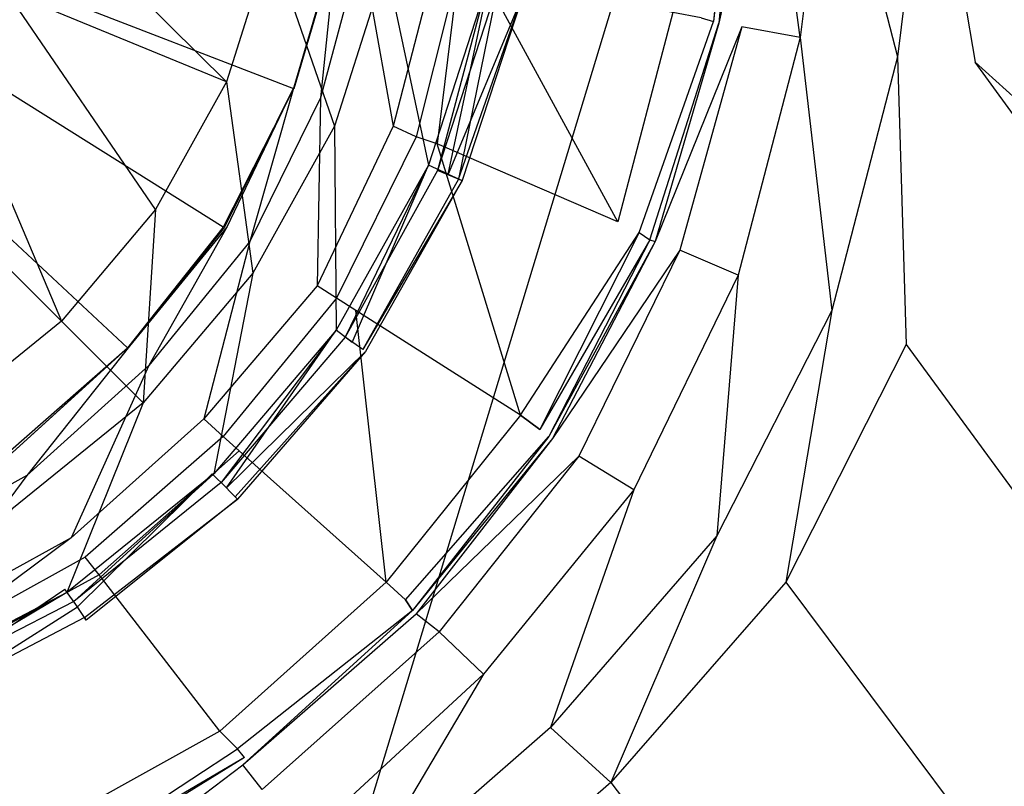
# Model space of a CAD drawing. Extents: x 0 to 1.2, y -0.8 to 0.
# Tile 11 of 17: x 0.6273 to 0.6829, y -0.4559 to -0.4127. Entities that reach past the tile are written whole.
import ezdxf

# ---------------------------------------------------------------- set-up
doc = ezdxf.new("R2010")
doc.units = 0
doc.layers.add('L0_ABLAUF_INF_0___REPLACEMTFORE', color=7, linetype='CONTINUOUS')
doc.layers.add('L1_WANNE_0_N_6229J3____REPLACEM', color=7, linetype='CONTINUOUS')

msp = doc.modelspace()

# ---------------------------------------------------------------- linework, layer by layer
at = {"layer": 'L0_ABLAUF_INF_0___REPLACEMTFORE', "color": 8}
for points, invisible_edges in [([(0.63899, -0.41615, 0.026313), (0.62829, -0.40555, 0.027268), (0.62659, -0.41105, 0.027268), (0.63899, -0.41615, 0.026313)], 13), ([(0.62829, -0.40555, 0.027268), (0.63899, -0.41615, 0.026313), (0.64149, -0.40825, 0.026313), (0.62829, -0.40555, 0.027268)], 14), ([(0.64509, -0.41865, 0.025676), (0.64149, -0.40825, 0.026313), (0.63899, -0.41615, 0.026313), (0.64509, -0.41865, 0.025676)], 13), ([(0.64149, -0.40825, 0.026313), (0.64509, -0.41865, 0.025676), (0.64799, -0.40955, 0.025676), (0.64149, -0.40825, 0.026313)], 14), ([(0.65039, -0.42085, 0.025146), (0.64799, -0.40955, 0.025676), (0.64509, -0.41865, 0.025676), (0.65039, -0.42085, 0.025146)], 13), ([(0.64799, -0.40955, 0.025676), (0.65039, -0.42085, 0.025146), (0.65369, -0.41065, 0.025146), (0.64799, -0.40955, 0.025676)], 14), ([(0.65379, -0.41065, 0.021963), (0.65149, -0.42135, 0.021751), (0.65039, -0.42085, 0.021963), (0.65379, -0.41065, 0.021963)], 13), ([(0.65089, -0.42115, 0.02504), (0.65369, -0.41065, 0.025146), (0.65039, -0.42085, 0.025146), (0.65089, -0.42115, 0.02504)], 13), ([(0.65369, -0.41065, 0.025146), (0.65089, -0.42115, 0.02504), (0.65429, -0.41075, 0.02504), (0.65369, -0.41065, 0.025146)], 14), ([(0.65209, -0.42165, 0.024297), (0.65429, -0.41075, 0.02504), (0.65089, -0.42115, 0.02504), (0.65209, -0.42165, 0.024297)], 13), ([(0.65149, -0.42135, 0.021751), (0.65379, -0.41065, 0.021963), (0.65489, -0.41095, 0.021751), (0.65149, -0.42135, 0.021751)], 14), ([(0.65429, -0.41075, 0.02504), (0.65209, -0.42165, 0.024297), (0.65559, -0.41105, 0.024297), (0.65429, -0.41075, 0.02504)], 14), ([(0.63499, -0.42335, 0.026313), (0.62659, -0.41105, 0.027268), (0.623889, -0.41595, 0.027162), (0.63499, -0.42335, 0.026313)], 14), ([(0.63899, -0.41615, 0.026313), (0.62659, -0.41105, 0.027268), (0.63499, -0.42335, 0.026313), (0.63899, -0.41615, 0.026313)], 14), ([(0.655775, -0.411106, 0.023024), (0.65149, -0.42135, 0.021751), (0.65489, -0.41095, 0.021751), (0.655775, -0.411106, 0.023024)], 14), ([(0.65149, -0.42135, 0.021751), (0.655775, -0.411106, 0.023024), (0.652291, -0.421708, 0.023024), (0.65149, -0.42135, 0.021751)], 13), ([(0.65209, -0.42165, 0.024297), (0.655775, -0.411106, 0.023024), (0.65559, -0.41105, 0.024297), (0.65209, -0.42165, 0.024297)], 14), ([(0.655775, -0.411106, 0.023024), (0.65209, -0.42165, 0.024297), (0.652291, -0.421708, 0.023024), (0.655775, -0.411106, 0.023024)], 13), ([(0.62969, -0.42965, 0.026313), (0.623889, -0.41595, 0.027162), (0.620289, -0.42025, 0.027162), (0.62969, -0.42965, 0.026313)], 13), ([(0.623889, -0.41595, 0.027162), (0.62969, -0.42965, 0.026313), (0.63499, -0.42335, 0.026313), (0.623889, -0.41595, 0.027162)], 14), ([(0.64049, -0.42695, 0.025676), (0.63899, -0.41615, 0.026313), (0.63499, -0.42335, 0.026313), (0.64049, -0.42695, 0.025676)], 13), ([(0.63899, -0.41615, 0.026313), (0.64049, -0.42695, 0.025676), (0.64509, -0.41865, 0.025676), (0.63899, -0.41615, 0.026313)], 14), ([(0.64519, -0.43015, 0.025146), (0.64509, -0.41865, 0.025676), (0.64049, -0.42695, 0.025676), (0.64519, -0.43015, 0.025146)], 13), ([(0.64509, -0.41865, 0.025676), (0.64519, -0.43015, 0.025146), (0.65039, -0.42085, 0.025146), (0.64509, -0.41865, 0.025676)], 14), ([(0.62969, -0.42965, 0.026313), (0.620289, -0.42025, 0.027162), (0.623289, -0.43485, 0.026207), (0.62969, -0.42965, 0.026313)], 14), ([(0.65039, -0.42085, 0.021963), (0.64609, -0.43085, 0.021751), (0.64519, -0.43015, 0.021963), (0.65039, -0.42085, 0.021963)], 13), ([(0.64569, -0.43055, 0.02504), (0.65039, -0.42085, 0.025146), (0.64519, -0.43015, 0.025146), (0.64569, -0.43055, 0.02504)], 13), ([(0.65039, -0.42085, 0.025146), (0.64569, -0.43055, 0.02504), (0.65089, -0.42115, 0.02504), (0.65039, -0.42085, 0.025146)], 14), ([(0.64609, -0.43085, 0.021751), (0.65039, -0.42085, 0.021963), (0.65149, -0.42135, 0.021751), (0.64609, -0.43085, 0.021751)], 14), ([(0.65089, -0.42115, 0.02504), (0.64569, -0.43055, 0.02504), (0.64669, -0.43125, 0.024297), (0.65089, -0.42115, 0.02504)], 14), ([(0.65149, -0.42135, 0.021751), (0.652291, -0.421708, 0.023024), (0.64609, -0.43085, 0.021751), (0.65149, -0.42135, 0.021751)], 14), ([(0.65209, -0.42165, 0.024297), (0.65089, -0.42115, 0.02504), (0.64669, -0.43125, 0.024297), (0.65209, -0.42165, 0.024297)], 14), ([(0.652291, -0.421708, 0.023024), (0.646839, -0.43135, 0.023024), (0.64609, -0.43085, 0.021751), (0.652291, -0.421708, 0.023024)], 14), ([(0.65209, -0.42165, 0.024297), (0.64669, -0.43125, 0.024297), (0.652291, -0.421708, 0.023024), (0.65209, -0.42165, 0.024297)], 14), ([(0.652291, -0.421708, 0.023024), (0.64669, -0.43125, 0.024297), (0.646839, -0.43135, 0.023024), (0.652291, -0.421708, 0.023024)], 14), ([(0.63429, -0.43425, 0.025676), (0.63499, -0.42335, 0.026313), (0.62969, -0.42965, 0.026313), (0.63429, -0.43425, 0.025676)], 13), ([(0.63499, -0.42335, 0.026313), (0.63429, -0.43425, 0.025676), (0.64049, -0.42695, 0.025676), (0.63499, -0.42335, 0.026313)], 14), ([(0.63829, -0.43825, 0.025146), (0.64049, -0.42695, 0.025676), (0.63429, -0.43425, 0.025676), (0.63829, -0.43825, 0.025146)], 13), ([(0.64049, -0.42695, 0.025676), (0.63829, -0.43825, 0.025146), (0.64519, -0.43015, 0.025146), (0.64049, -0.42695, 0.025676)], 14), ([(0.62969, -0.42965, 0.026313), (0.623289, -0.43485, 0.026207), (0.62689, -0.44025, 0.025676), (0.62969, -0.42965, 0.026313)], 14), ([(0.63429, -0.43425, 0.025676), (0.62969, -0.42965, 0.026313), (0.62689, -0.44025, 0.025676), (0.63429, -0.43425, 0.025676)], 14), ([(0.64519, -0.43015, 0.021963), (0.63899, -0.43905, 0.021751), (0.63819, -0.43825, 0.021963), (0.64519, -0.43015, 0.021963)], 13), ([(0.63869, -0.43875, 0.02504), (0.64519, -0.43015, 0.025146), (0.63829, -0.43825, 0.025146), (0.63869, -0.43875, 0.02504)], 13), ([(0.64519, -0.43015, 0.025146), (0.63869, -0.43875, 0.02504), (0.64569, -0.43055, 0.02504), (0.64519, -0.43015, 0.025146)], 14), ([(0.63899, -0.43905, 0.021751), (0.64519, -0.43015, 0.021963), (0.64609, -0.43085, 0.021751), (0.63899, -0.43905, 0.021751)], 14), ([(0.64569, -0.43055, 0.02504), (0.63869, -0.43875, 0.02504), (0.63949, -0.43955, 0.024297), (0.64569, -0.43055, 0.02504)], 14), ([(0.646839, -0.43135, 0.023024), (0.63899, -0.43905, 0.021751), (0.64609, -0.43085, 0.021751), (0.646839, -0.43135, 0.023024)], 14), ([(0.64669, -0.43125, 0.024297), (0.64569, -0.43055, 0.02504), (0.63949, -0.43955, 0.024297), (0.64669, -0.43125, 0.024297)], 14), ([(0.63899, -0.43905, 0.021751), (0.646839, -0.43135, 0.023024), (0.63962, -0.43968, 0.023024), (0.63899, -0.43905, 0.021751)], 13), ([(0.63949, -0.43955, 0.024297), (0.646839, -0.43135, 0.023024), (0.64669, -0.43125, 0.024297), (0.63949, -0.43955, 0.024297)], 14), ([(0.646839, -0.43135, 0.023024), (0.63949, -0.43955, 0.024297), (0.63962, -0.43968, 0.023024), (0.646839, -0.43135, 0.023024)], 13), ([(0.62999, -0.44495, 0.025146), (0.63429, -0.43425, 0.025676), (0.62689, -0.44025, 0.025676), (0.62999, -0.44495, 0.025146)], 13), ([(0.63429, -0.43425, 0.025676), (0.62999, -0.44495, 0.025146), (0.63829, -0.43825, 0.025146), (0.63429, -0.43425, 0.025676)], 14), ([(0.63819, -0.43825, 0.021963), (0.63059, -0.44575, 0.021751), (0.62989, -0.44475, 0.021963), (0.63819, -0.43825, 0.021963)], 13), ([(0.63039, -0.44545, 0.02504), (0.63829, -0.43825, 0.025146), (0.62999, -0.44495, 0.025146), (0.63039, -0.44545, 0.02504)], 13), ([(0.63829, -0.43825, 0.025146), (0.63039, -0.44545, 0.02504), (0.63869, -0.43875, 0.02504), (0.63829, -0.43825, 0.025146)], 14), ([(0.63059, -0.44575, 0.021751), (0.63819, -0.43825, 0.021963), (0.63899, -0.43905, 0.021751), (0.63059, -0.44575, 0.021751)], 14), ([(0.63869, -0.43875, 0.02504), (0.63039, -0.44545, 0.02504), (0.63099, -0.44635, 0.024191), (0.63869, -0.43875, 0.02504)], 14), ([(0.631088, -0.446495, 0.02297), (0.63059, -0.44575, 0.021751), (0.63899, -0.43905, 0.021751), (0.631088, -0.446495, 0.02297)], 14), ([(0.63949, -0.43955, 0.024297), (0.63869, -0.43875, 0.02504), (0.63099, -0.44635, 0.024191), (0.63949, -0.43955, 0.024297)], 14), ([(0.63962, -0.43968, 0.023024), (0.631088, -0.446495, 0.02297), (0.63899, -0.43905, 0.021751), (0.63962, -0.43968, 0.023024)], 14), ([(0.63099, -0.44635, 0.024191), (0.63962, -0.43968, 0.023024), (0.63949, -0.43955, 0.024297), (0.63099, -0.44635, 0.024191)], 14), ([(0.63962, -0.43968, 0.023024), (0.63099, -0.44635, 0.024191), (0.631088, -0.446495, 0.02297), (0.63962, -0.43968, 0.023024)], 13), ([(0.62689, -0.44025, 0.025676), (0.620589, -0.44985, 0.025146), (0.62999, -0.44495, 0.025146), (0.62689, -0.44025, 0.025676)], 14), ([(0.62989, -0.44475, 0.021963), (0.620989, -0.45075, 0.021751), (0.620589, -0.44965, 0.021963), (0.62989, -0.44475, 0.021963)], 13), ([(0.620989, -0.45075, 0.021751), (0.62989, -0.44475, 0.021963), (0.63059, -0.44575, 0.021751), (0.620989, -0.45075, 0.021751)], 14), ([(0.620889, -0.45035, 0.02504), (0.62999, -0.44495, 0.025146), (0.620589, -0.44985, 0.025146), (0.620889, -0.45035, 0.02504)], 13), ([(0.62999, -0.44495, 0.025146), (0.620889, -0.45035, 0.02504), (0.63039, -0.44545, 0.02504), (0.62999, -0.44495, 0.025146)], 14), ([(0.63039, -0.44545, 0.02504), (0.620889, -0.45035, 0.02504), (0.621289, -0.45145, 0.024191), (0.63039, -0.44545, 0.02504)], 14), ([(0.63059, -0.44575, 0.021751), (0.621344, -0.451594, 0.02297), (0.620989, -0.45075, 0.021751), (0.63059, -0.44575, 0.021751)], 13), ([(0.63099, -0.44635, 0.024191), (0.63039, -0.44545, 0.02504), (0.621289, -0.45145, 0.024191), (0.63099, -0.44635, 0.024191)], 14), ([(0.621344, -0.451594, 0.02297), (0.63059, -0.44575, 0.021751), (0.631088, -0.446495, 0.02297), (0.621344, -0.451594, 0.02297)], 14), ([(0.63099, -0.44635, 0.024191), (0.621289, -0.45145, 0.024191), (0.631088, -0.446495, 0.02297), (0.63099, -0.44635, 0.024191)], 14), ([(0.621289, -0.45145, 0.024191), (0.621344, -0.451594, 0.02297), (0.631088, -0.446495, 0.02297), (0.621289, -0.45145, 0.024191)], 14)]:
    msp.add_3dface(points, dxfattribs=dict(at, invisible_edges=invisible_edges))
at = {"layer": 'L1_WANNE_0_N_6229J3____REPLACEM', "color": 8}
for points, invisible_edges in [([(0.717841, -0.223679), (0.6, -0.612109), (0.6, -0.187934), (0.717841, -0.223679)], 13), ([(0.6, -0.612109), (0.717841, -0.223679), (0.717833, -0.576368), (0.6, -0.612109)], 10), ([(0.638812, -0.424352, 0.005836), (0.6, -0.400031, 0.005836), (0.633423, -0.431153, 0.005836), (0.638812, -0.424352, 0.005836)], 14), ([(0.6452, -0.408351, 0.005836), (0.6, -0.400031, 0.005836), (0.642804, -0.416552, 0.005836), (0.6452, -0.408351, 0.005836)], 14), ([(0.642804, -0.416552, 0.005836), (0.6, -0.400031, 0.005836), (0.638812, -0.424352, 0.005836), (0.642804, -0.416552, 0.005836)], 14), ([(0.633423, -0.431153, 0.005836), (0.6, -0.400031, 0.005836), (0.626736, -0.436854, 0.005836), (0.633423, -0.431153, 0.005836)], 14), ([(0.667755, -0.40005, 0.020265), (0.665759, -0.412551, 0.018037), (0.666457, -0.412751, 0.020159), (0.667755, -0.40005, 0.020265)], 13), ([(0.667954, -0.40005, 0.023448), (0.666457, -0.412751, 0.020159), (0.666757, -0.412851, 0.023448), (0.667954, -0.40005, 0.023448)], 14), ([(0.667755, -0.40005, 0.020265), (0.666457, -0.412751, 0.020159), (0.667954, -0.40005, 0.023448), (0.667755, -0.40005, 0.020265)], 14), ([(0.669551, -0.40005, 0.026843), (0.666757, -0.412851, 0.023448), (0.668054, -0.413051, 0.026631), (0.669551, -0.40005, 0.026843)], 14), ([(0.667954, -0.40005, 0.023448), (0.666757, -0.412851, 0.023448), (0.669551, -0.40005, 0.026843), (0.667954, -0.40005, 0.023448)], 14), ([(0.671348, -0.413651, 0.028329), (0.669551, -0.40005, 0.026843), (0.668054, -0.413051, 0.026631), (0.671348, -0.413651, 0.028329)], 14), ([(0.673044, -0.40005, 0.028329), (0.669551, -0.40005, 0.026843), (0.671348, -0.413651, 0.028329), (0.673044, -0.40005, 0.028329)], 14), ([(0.676837, -0.414751, 0.028435), (0.673044, -0.40005, 0.028329), (0.671348, -0.413651, 0.028329), (0.676837, -0.414751, 0.028435)], 13), ([(0.673044, -0.40005, 0.028329), (0.676837, -0.414751, 0.028435), (0.678633, -0.40005, 0.028435), (0.673044, -0.40005, 0.028329)], 14), ([(0.681228, -0.415052, 0.028541), (0.678633, -0.40005, 0.028435), (0.676837, -0.414751, 0.028435), (0.681228, -0.415052, 0.028541)], 13), ([(0.678633, -0.40005, 0.028435), (0.681228, -0.415052, 0.028541), (0.683923, -0.40005, 0.028541), (0.678633, -0.40005, 0.028435)], 14), ([(0.753757, -0.480581, 0.030511), (0.683923, -0.40005, 0.028541), (0.681228, -0.415052, 0.028541), (0.753757, -0.480581, 0.030511)], 14), ([(0.644301, -0.417052, 0.007427), (0.6452, -0.408251, 0.007427), (0.642804, -0.416452, 0.007427), (0.644301, -0.417052, 0.007427)], 13), ([(0.6452, -0.408313, 0.006434), (0.642804, -0.416452, 0.007427), (0.6452, -0.408251, 0.007427), (0.6452, -0.408313, 0.006434)], 14), ([(0.6452, -0.408351, 0.005836), (0.642804, -0.416514, 0.006434), (0.6452, -0.408313, 0.006434), (0.6452, -0.408351, 0.005836)], 14), ([(0.642804, -0.416452, 0.007427), (0.6452, -0.408313, 0.006434), (0.642804, -0.416514, 0.006434), (0.642804, -0.416452, 0.007427)], 13), ([(0.642804, -0.416514, 0.006434), (0.6452, -0.408351, 0.005836), (0.642804, -0.416552, 0.005836), (0.642804, -0.416514, 0.006434)], 13), ([(0.6452, -0.408251, 0.007427), (0.644301, -0.417052, 0.007427), (0.646597, -0.408551, 0.007427), (0.6452, -0.408251, 0.007427)], 14), ([(0.648393, -0.418652, 0.007427), (0.646597, -0.408551, 0.007427), (0.644301, -0.417052, 0.007427), (0.648393, -0.418652, 0.007427)], 13), ([(0.646597, -0.408551, 0.007427), (0.648393, -0.418652, 0.007427), (0.650788, -0.409451, 0.007427), (0.646597, -0.408551, 0.007427)], 14), ([(0.650788, -0.409451, 0.007427), (0.648393, -0.418652, 0.007427), (0.649691, -0.419252, 0.007745), (0.650788, -0.409451, 0.007427)], 14), ([(0.652086, -0.409751, 0.007639), (0.650788, -0.409451, 0.007427), (0.649691, -0.419252, 0.007745), (0.652086, -0.409751, 0.007639)], 14), ([(0.650888, -0.419652, 0.008382), (0.652086, -0.409751, 0.007639), (0.649691, -0.419252, 0.007745), (0.650888, -0.419652, 0.008382)], 13), ([(0.652086, -0.409751, 0.007639), (0.650888, -0.419652, 0.008382), (0.653383, -0.409951, 0.008276), (0.652086, -0.409751, 0.007639)], 14), ([(0.661068, -0.424052, 0.016658), (0.653383, -0.409951, 0.008276), (0.650888, -0.419652, 0.008382), (0.661068, -0.424052, 0.016658)], 14), ([(0.664162, -0.412251, 0.016446), (0.653383, -0.409951, 0.008276), (0.661068, -0.424052, 0.016658), (0.664162, -0.412251, 0.016446)], 14), ([(0.664162, -0.412251, 0.016446), (0.661068, -0.424052, 0.016658), (0.662266, -0.424652, 0.018249), (0.664162, -0.412251, 0.016446)], 14), ([(0.665759, -0.412551, 0.018037), (0.664162, -0.412251, 0.016446), (0.662266, -0.424652, 0.018249), (0.665759, -0.412551, 0.018037)], 14), ([(0.662266, -0.424652, 0.018249), (0.666457, -0.412751, 0.020159), (0.665759, -0.412551, 0.018037), (0.662266, -0.424652, 0.018249)], 14), ([(0.666457, -0.412751, 0.020159), (0.662266, -0.424652, 0.018249), (0.662865, -0.425053, 0.020265), (0.666457, -0.412751, 0.020159)], 13), ([(0.662865, -0.425053, 0.020265), (0.666757, -0.412851, 0.023448), (0.666457, -0.412751, 0.020159), (0.662865, -0.425053, 0.020265)], 14), ([(0.666757, -0.412851, 0.023448), (0.662865, -0.425053, 0.020265), (0.663164, -0.425153, 0.023448), (0.666757, -0.412851, 0.023448)], 13), ([(0.666757, -0.412851, 0.023448), (0.663164, -0.425153, 0.023448), (0.668054, -0.413051, 0.026631), (0.666757, -0.412851, 0.023448)], 14), ([(0.668054, -0.413051, 0.026631), (0.663164, -0.425153, 0.023448), (0.664561, -0.425653, 0.026843), (0.668054, -0.413051, 0.026631)], 14), ([(0.668054, -0.413051, 0.026631), (0.664561, -0.425653, 0.026843), (0.667855, -0.427053, 0.028329), (0.668054, -0.413051, 0.026631)], 14), ([(0.671348, -0.413651, 0.028329), (0.668054, -0.413051, 0.026631), (0.667855, -0.427053, 0.028329), (0.671348, -0.413651, 0.028329)], 14), ([(0.673144, -0.429053, 0.028435), (0.671348, -0.413651, 0.028329), (0.667855, -0.427053, 0.028329), (0.673144, -0.429053, 0.028435)], 13), ([(0.671348, -0.413651, 0.028329), (0.673144, -0.429053, 0.028435), (0.676837, -0.414751, 0.028435), (0.671348, -0.413651, 0.028329)], 14), ([(0.677336, -0.430953, 0.028541), (0.676837, -0.414751, 0.028435), (0.673144, -0.429053, 0.028435), (0.677336, -0.430953, 0.028541)], 13), ([(0.676837, -0.414751, 0.028435), (0.677336, -0.430953, 0.028541), (0.681228, -0.415052, 0.028541), (0.676837, -0.414751, 0.028435)], 14), ([(0.75024, -0.510402, 0.030531), (0.681228, -0.415052, 0.028541), (0.677336, -0.430953, 0.028541), (0.75024, -0.510402, 0.030531)], 14), ([(0.753757, -0.480581, 0.030511), (0.681228, -0.415052, 0.028541), (0.75024, -0.510402, 0.030531), (0.753757, -0.480581, 0.030511)], 14), ([(0.642804, -0.416452, 0.007427), (0.638887, -0.424352, 0.006434), (0.639012, -0.424352, 0.007427), (0.642804, -0.416452, 0.007427)], 14), ([(0.642804, -0.416452, 0.007427), (0.642804, -0.416514, 0.006434), (0.638887, -0.424352, 0.006434), (0.642804, -0.416452, 0.007427)], 14), ([(0.640309, -0.425153, 0.007427), (0.642804, -0.416452, 0.007427), (0.639012, -0.424352, 0.007427), (0.640309, -0.425153, 0.007427)], 13), ([(0.642804, -0.416452, 0.007427), (0.640309, -0.425153, 0.007427), (0.644301, -0.417052, 0.007427), (0.642804, -0.416452, 0.007427)], 14), ([(0.642804, -0.416514, 0.006434), (0.638812, -0.424352, 0.005836), (0.638887, -0.424352, 0.006434), (0.642804, -0.416514, 0.006434)], 14), ([(0.642804, -0.416514, 0.006434), (0.642804, -0.416552, 0.005836), (0.638812, -0.424352, 0.005836), (0.642804, -0.416514, 0.006434)], 14), ([(0.644102, -0.427653, 0.007427), (0.644301, -0.417052, 0.007427), (0.640309, -0.425153, 0.007427), (0.644102, -0.427653, 0.007427)], 13), ([(0.644301, -0.417052, 0.007427), (0.644102, -0.427653, 0.007427), (0.648393, -0.418652, 0.007427), (0.644301, -0.417052, 0.007427)], 14), ([(0.648393, -0.418652, 0.007427), (0.644102, -0.427653, 0.007427), (0.6452, -0.428353, 0.007851), (0.648393, -0.418652, 0.007427)], 14), ([(0.649691, -0.419252, 0.007745), (0.648393, -0.418652, 0.007427), (0.6452, -0.428353, 0.007851), (0.649691, -0.419252, 0.007745)], 14), ([(0.649691, -0.419252, 0.007745), (0.6452, -0.428353, 0.007851), (0.646297, -0.429053, 0.008488), (0.649691, -0.419252, 0.007745)], 14), ([(0.650888, -0.419652, 0.008382), (0.649691, -0.419252, 0.007745), (0.646297, -0.429053, 0.008488), (0.650888, -0.419652, 0.008382)], 14), ([(0.655579, -0.434953, 0.016764), (0.650888, -0.419652, 0.008382), (0.646297, -0.429053, 0.008488), (0.655579, -0.434953, 0.016764)], 14), ([(0.661068, -0.424052, 0.016658), (0.650888, -0.419652, 0.008382), (0.655579, -0.434953, 0.016764), (0.661068, -0.424052, 0.016658)], 14), ([(0.655579, -0.434953, 0.016764), (0.662266, -0.424652, 0.018249), (0.661068, -0.424052, 0.016658), (0.655579, -0.434953, 0.016764)], 14), ([(0.638812, -0.424352, 0.005836), (0.633423, -0.431153, 0.005836), (0.63346, -0.431116, 0.006434), (0.638812, -0.424352, 0.005836)], 14), ([(0.638812, -0.424352, 0.005836), (0.63346, -0.431116, 0.006434), (0.638887, -0.424352, 0.006434), (0.638812, -0.424352, 0.005836)], 14), ([(0.638887, -0.424352, 0.006434), (0.63346, -0.431116, 0.006434), (0.633523, -0.431053, 0.007427), (0.638887, -0.424352, 0.006434)], 14), ([(0.63462, -0.432153, 0.007427), (0.639012, -0.424352, 0.007427), (0.633523, -0.431053, 0.007427), (0.63462, -0.432153, 0.007427)], 13), ([(0.638887, -0.424352, 0.006434), (0.633523, -0.431053, 0.007427), (0.639012, -0.424352, 0.007427), (0.638887, -0.424352, 0.006434)], 14), ([(0.639012, -0.424352, 0.007427), (0.63462, -0.432153, 0.007427), (0.640309, -0.425153, 0.007427), (0.639012, -0.424352, 0.007427)], 14), ([(0.662266, -0.424652, 0.018249), (0.655579, -0.434953, 0.016764), (0.656677, -0.435754, 0.018355), (0.662266, -0.424652, 0.018249)], 13), ([(0.662266, -0.424652, 0.018249), (0.656677, -0.435754, 0.018355), (0.662865, -0.425053, 0.020265), (0.662266, -0.424652, 0.018249)], 14), ([(0.637714, -0.435154, 0.007427), (0.640309, -0.425153, 0.007427), (0.63462, -0.432153, 0.007427), (0.637714, -0.435154, 0.007427)], 13), ([(0.640309, -0.425153, 0.007427), (0.637714, -0.435154, 0.007427), (0.644102, -0.427653, 0.007427), (0.640309, -0.425153, 0.007427)], 14), ([(0.662865, -0.425053, 0.020265), (0.656677, -0.435754, 0.018355), (0.657176, -0.436154, 0.020371), (0.662865, -0.425053, 0.020265)], 14), ([(0.662865, -0.425053, 0.020265), (0.657176, -0.436154, 0.020371), (0.663164, -0.425153, 0.023448), (0.662865, -0.425053, 0.020265)], 14), ([(0.663164, -0.425153, 0.023448), (0.657176, -0.436154, 0.020371), (0.657375, -0.436254, 0.023554), (0.663164, -0.425153, 0.023448)], 14), ([(0.663164, -0.425153, 0.023448), (0.657375, -0.436254, 0.023554), (0.664561, -0.425653, 0.026843), (0.663164, -0.425153, 0.023448)], 14), ([(0.664561, -0.425653, 0.026843), (0.657375, -0.436254, 0.023554), (0.658872, -0.437254, 0.027162), (0.664561, -0.425653, 0.026843)], 14), ([(0.664561, -0.425653, 0.026843), (0.658872, -0.437254, 0.027162), (0.661966, -0.439154, 0.028329), (0.664561, -0.425653, 0.026843)], 14), ([(0.667855, -0.427053, 0.028329), (0.664561, -0.425653, 0.026843), (0.661966, -0.439154, 0.028329), (0.667855, -0.427053, 0.028329)], 14), ([(0.666657, -0.441754, 0.028435), (0.667855, -0.427053, 0.028329), (0.661966, -0.439154, 0.028329), (0.666657, -0.441754, 0.028435)], 13), ([(0.667855, -0.427053, 0.028329), (0.666657, -0.441754, 0.028435), (0.673144, -0.429053, 0.028435), (0.667855, -0.427053, 0.028329)], 14), ([(0.644102, -0.427653, 0.007427), (0.637714, -0.435154, 0.007427), (0.638812, -0.436154, 0.007745), (0.644102, -0.427653, 0.007427)], 14), ([(0.6452, -0.428353, 0.007851), (0.644102, -0.427653, 0.007427), (0.638812, -0.436154, 0.007745), (0.6452, -0.428353, 0.007851)], 14), ([(0.6452, -0.428353, 0.007851), (0.638812, -0.436154, 0.007745), (0.63971, -0.436954, 0.008382), (0.6452, -0.428353, 0.007851)], 14), ([(0.646297, -0.429053, 0.008488), (0.6452, -0.428353, 0.007851), (0.63971, -0.436954, 0.008382), (0.646297, -0.429053, 0.008488)], 14), ([(0.647994, -0.444354, 0.016658), (0.646297, -0.429053, 0.008488), (0.63971, -0.436954, 0.008382), (0.647994, -0.444354, 0.016658)], 14), ([(0.655579, -0.434953, 0.016764), (0.646297, -0.429053, 0.008488), (0.647994, -0.444354, 0.016658), (0.655579, -0.434953, 0.016764)], 14), ([(0.670549, -0.444354, 0.028541), (0.673144, -0.429053, 0.028435), (0.666657, -0.441754, 0.028435), (0.670549, -0.444354, 0.028541)], 13), ([(0.673144, -0.429053, 0.028435), (0.670549, -0.444354, 0.028541), (0.677336, -0.430953, 0.028541), (0.673144, -0.429053, 0.028435)], 14), ([(0.626811, -0.436929, 0.006434), (0.633423, -0.431153, 0.005836), (0.626736, -0.436854, 0.005836), (0.626811, -0.436929, 0.006434)], 14), ([(0.626936, -0.437054, 0.007427), (0.63346, -0.431116, 0.006434), (0.626811, -0.436929, 0.006434), (0.626936, -0.437054, 0.007427)], 14), ([(0.63346, -0.431116, 0.006434), (0.633423, -0.431153, 0.005836), (0.626811, -0.436929, 0.006434), (0.63346, -0.431116, 0.006434)], 14), ([(0.633523, -0.431053, 0.007427), (0.63346, -0.431116, 0.006434), (0.626936, -0.437054, 0.007427), (0.633523, -0.431053, 0.007427)], 14), ([(0.627734, -0.438354, 0.007427), (0.633523, -0.431053, 0.007427), (0.626936, -0.437054, 0.007427), (0.627734, -0.438354, 0.007427)], 13), ([(0.633523, -0.431053, 0.007427), (0.627734, -0.438354, 0.007427), (0.63462, -0.432153, 0.007427), (0.633523, -0.431053, 0.007427)], 14), ([(0.744518, -0.52289, 0.030537), (0.677336, -0.430953, 0.028541), (0.670549, -0.444354, 0.028541), (0.744518, -0.52289, 0.030537)], 13), ([(0.677336, -0.430953, 0.028541), (0.744518, -0.52289, 0.030537), (0.75024, -0.510402, 0.030531), (0.677336, -0.430953, 0.028541)], 14), ([(0.630229, -0.441854, 0.007427), (0.63462, -0.432153, 0.007427), (0.627734, -0.438354, 0.007427), (0.630229, -0.441854, 0.007427)], 13), ([(0.63462, -0.432153, 0.007427), (0.630229, -0.441854, 0.007427), (0.637714, -0.435154, 0.007427), (0.63462, -0.432153, 0.007427)], 14), ([(0.637714, -0.435154, 0.007427), (0.630229, -0.441854, 0.007427), (0.631028, -0.442954, 0.007745), (0.637714, -0.435154, 0.007427)], 14), ([(0.638812, -0.436154, 0.007745), (0.637714, -0.435154, 0.007427), (0.631028, -0.442954, 0.007745), (0.638812, -0.436154, 0.007745)], 14), ([(0.655579, -0.434953, 0.016764), (0.647994, -0.444354, 0.016658), (0.649092, -0.445355, 0.018249), (0.655579, -0.434953, 0.016764)], 14), ([(0.656677, -0.435754, 0.018355), (0.655579, -0.434953, 0.016764), (0.649092, -0.445355, 0.018249), (0.656677, -0.435754, 0.018355)], 14), ([(0.649092, -0.445355, 0.018249), (0.657176, -0.436154, 0.020371), (0.656677, -0.435754, 0.018355), (0.649092, -0.445355, 0.018249)], 14), ([(0.638812, -0.436154, 0.007745), (0.631028, -0.442954, 0.007745), (0.631826, -0.443954, 0.008488), (0.638812, -0.436154, 0.007745)], 14), ([(0.63971, -0.436954, 0.008382), (0.638812, -0.436154, 0.007745), (0.631826, -0.443954, 0.008488), (0.63971, -0.436954, 0.008382)], 14), ([(0.657176, -0.436154, 0.020371), (0.649092, -0.445355, 0.018249), (0.649491, -0.445955, 0.020477), (0.657176, -0.436154, 0.020371)], 13), ([(0.657176, -0.436154, 0.020371), (0.649491, -0.445955, 0.020477), (0.657375, -0.436254, 0.023554), (0.657176, -0.436154, 0.020371)], 14), ([(0.657375, -0.436254, 0.023554), (0.649491, -0.445955, 0.020477), (0.649691, -0.446155, 0.023554), (0.657375, -0.436254, 0.023554)], 14), ([(0.657375, -0.436254, 0.023554), (0.649691, -0.446155, 0.023554), (0.658872, -0.437254, 0.027162), (0.657375, -0.436254, 0.023554)], 14), ([(0.63971, -0.436954, 0.008382), (0.631826, -0.443954, 0.008488), (0.638613, -0.452755, 0.016658), (0.63971, -0.436954, 0.008382)], 14), ([(0.647994, -0.444354, 0.016658), (0.63971, -0.436954, 0.008382), (0.638613, -0.452755, 0.016658), (0.647994, -0.444354, 0.016658)], 14), ([(0.626936, -0.437054, 0.007427), (0.61985, -0.442654, 0.007427), (0.627734, -0.438354, 0.007427), (0.626936, -0.437054, 0.007427)], 14), ([(0.658872, -0.437254, 0.027162), (0.649691, -0.446155, 0.023554), (0.650988, -0.447155, 0.027056), (0.658872, -0.437254, 0.027162)], 14), ([(0.658872, -0.437254, 0.027162), (0.650988, -0.447155, 0.027056), (0.653483, -0.449555, 0.028329), (0.658872, -0.437254, 0.027162)], 14), ([(0.661966, -0.439154, 0.028329), (0.658872, -0.437254, 0.027162), (0.653483, -0.449555, 0.028329), (0.661966, -0.439154, 0.028329)], 14), ([(0.621546, -0.446655, 0.007427), (0.627734, -0.438354, 0.007427), (0.61985, -0.442654, 0.007427), (0.621546, -0.446655, 0.007427)], 13), ([(0.627734, -0.438354, 0.007427), (0.621546, -0.446655, 0.007427), (0.630229, -0.441854, 0.007427), (0.627734, -0.438354, 0.007427)], 14), ([(0.657276, -0.452555, 0.028435), (0.661966, -0.439154, 0.028329), (0.653483, -0.449555, 0.028329), (0.657276, -0.452555, 0.028435)], 13), ([(0.661966, -0.439154, 0.028329), (0.657276, -0.452555, 0.028435), (0.666657, -0.441754, 0.028435), (0.661966, -0.439154, 0.028329)], 14), ([(0.622145, -0.447855, 0.007745), (0.630229, -0.441854, 0.007427), (0.621546, -0.446655, 0.007427), (0.622145, -0.447855, 0.007745)], 13), ([(0.630229, -0.441854, 0.007427), (0.622145, -0.447855, 0.007745), (0.631028, -0.442954, 0.007745), (0.630229, -0.441854, 0.007427)], 14), ([(0.660669, -0.455656, 0.028541), (0.666657, -0.441754, 0.028435), (0.657276, -0.452555, 0.028435), (0.660669, -0.455656, 0.028541)], 13), ([(0.666657, -0.441754, 0.028435), (0.660669, -0.455656, 0.028541), (0.670549, -0.444354, 0.028541), (0.666657, -0.441754, 0.028435)], 14), ([(0.631028, -0.442954, 0.007745), (0.622145, -0.447855, 0.007745), (0.622644, -0.448955, 0.008382), (0.631028, -0.442954, 0.007745)], 14), ([(0.631826, -0.443954, 0.008488), (0.631028, -0.442954, 0.007745), (0.622644, -0.448955, 0.008382), (0.631826, -0.443954, 0.008488)], 14), ([(0.631826, -0.443954, 0.008488), (0.622644, -0.448955, 0.008382), (0.627834, -0.458756, 0.016552), (0.631826, -0.443954, 0.008488)], 14), ([(0.638613, -0.452755, 0.016658), (0.631826, -0.443954, 0.008488), (0.627834, -0.458756, 0.016552), (0.638613, -0.452755, 0.016658)], 14), ([(0.647994, -0.444354, 0.016658), (0.638613, -0.452755, 0.016658), (0.639611, -0.453755, 0.018355), (0.647994, -0.444354, 0.016658)], 14), ([(0.649092, -0.445355, 0.018249), (0.647994, -0.444354, 0.016658), (0.639611, -0.453755, 0.018355), (0.649092, -0.445355, 0.018249)], 14), ([(0.736424, -0.532495, 0.030542), (0.670549, -0.444354, 0.028541), (0.660669, -0.455656, 0.028541), (0.736424, -0.532495, 0.030542)], 13), ([(0.670549, -0.444354, 0.028541), (0.736424, -0.532495, 0.030542), (0.744518, -0.52289, 0.030537), (0.670549, -0.444354, 0.028541)], 14), ([(0.649491, -0.445955, 0.020477), (0.649092, -0.445355, 0.018249), (0.639611, -0.453755, 0.018355), (0.649491, -0.445955, 0.020477)], 14), ([(0.649491, -0.445955, 0.020477), (0.639611, -0.453755, 0.018355), (0.64001, -0.454255, 0.020477), (0.649491, -0.445955, 0.020477)], 14), ([(0.63991, -0.454655, 0.02366), (0.649491, -0.445955, 0.020477), (0.64001, -0.454255, 0.020477), (0.63991, -0.454655, 0.02366)], 14), ([(0.63991, -0.454655, 0.02366), (0.649691, -0.446155, 0.023554), (0.649491, -0.445955, 0.020477), (0.63991, -0.454655, 0.02366)], 14), ([(0.650988, -0.447155, 0.027056), (0.649691, -0.446155, 0.023554), (0.63991, -0.454655, 0.02366), (0.650988, -0.447155, 0.027056)], 14), ([(0.641008, -0.456056, 0.027268), (0.650988, -0.447155, 0.027056), (0.63991, -0.454655, 0.02366), (0.641008, -0.456056, 0.027268)], 14), ([(0.650988, -0.447155, 0.027056), (0.641008, -0.456056, 0.027268), (0.643303, -0.458956, 0.028435), (0.650988, -0.447155, 0.027056)], 14), ([(0.653483, -0.449555, 0.028329), (0.650988, -0.447155, 0.027056), (0.643303, -0.458956, 0.028435), (0.653483, -0.449555, 0.028329)], 14), ([(0.627834, -0.458756, 0.016552), (0.622644, -0.448955, 0.008382), (0.614161, -0.462856, 0.01634), (0.627834, -0.458756, 0.016552)], 14), ([(0.645798, -0.462556, 0.028541), (0.653483, -0.449555, 0.028329), (0.643303, -0.458956, 0.028435), (0.645798, -0.462556, 0.028541)], 13), ([(0.653483, -0.449555, 0.028329), (0.645798, -0.462556, 0.028541), (0.657276, -0.452555, 0.028435), (0.653483, -0.449555, 0.028329)], 14), ([(0.638613, -0.452755, 0.016658), (0.627834, -0.458756, 0.016552), (0.628832, -0.460056, 0.018249), (0.638613, -0.452755, 0.016658)], 14), ([(0.639611, -0.453755, 0.018355), (0.638613, -0.452755, 0.016658), (0.628832, -0.460056, 0.018249), (0.639611, -0.453755, 0.018355)], 14), ([(0.657276, -0.452555, 0.028435), (0.645798, -0.462556, 0.028541), (0.648693, -0.466057, 0.028541), (0.657276, -0.452555, 0.028435)], 14), ([(0.660669, -0.455656, 0.028541), (0.657276, -0.452555, 0.028435), (0.648693, -0.466057, 0.028541), (0.660669, -0.455656, 0.028541)], 14), ([(0.629231, -0.460556, 0.020477), (0.639611, -0.453755, 0.018355), (0.628832, -0.460056, 0.018249), (0.629231, -0.460556, 0.020477)], 14), ([(0.64001, -0.454255, 0.020477), (0.639611, -0.453755, 0.018355), (0.629231, -0.460556, 0.020477), (0.64001, -0.454255, 0.020477)], 14), ([(0.628932, -0.461056, 0.02366), (0.64001, -0.454255, 0.020477), (0.629231, -0.460556, 0.020477), (0.628932, -0.461056, 0.02366)], 13), ([(0.64001, -0.454255, 0.020477), (0.628932, -0.461056, 0.02366), (0.63991, -0.454655, 0.02366), (0.64001, -0.454255, 0.020477)], 14), ([(0.62963, -0.462456, 0.027162), (0.63991, -0.454655, 0.02366), (0.628932, -0.461056, 0.02366), (0.62963, -0.462456, 0.027162)], 14), ([(0.641008, -0.456056, 0.027268), (0.63991, -0.454655, 0.02366), (0.62963, -0.462456, 0.027162), (0.641008, -0.456056, 0.027268)], 14), ([(0.726325, -0.540854, 0.030536), (0.660669, -0.455656, 0.028541), (0.648693, -0.466057, 0.028541), (0.726325, -0.540854, 0.030536)], 13), ([(0.660669, -0.455656, 0.028541), (0.726325, -0.540854, 0.030536), (0.736424, -0.532495, 0.030542), (0.660669, -0.455656, 0.028541)], 14)]:
    msp.add_3dface(points, dxfattribs=dict(at, invisible_edges=invisible_edges))

doc.saveas('drawing.dxf')
